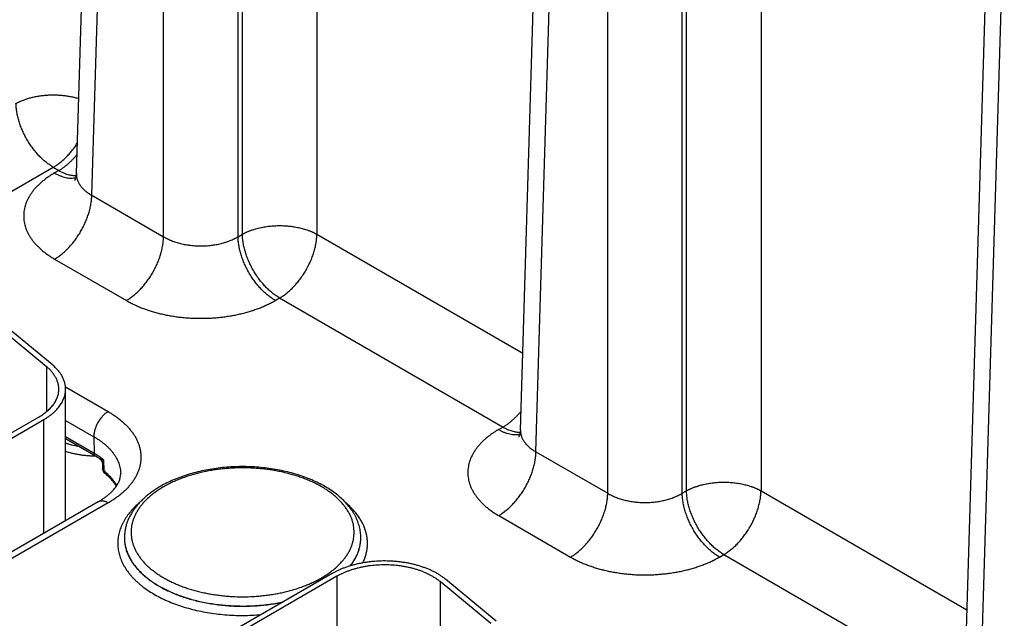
# Model space of a CAD drawing. Header units: inches. Extents: x 0 to 34, y 0 to 22.
# Tile 83 of 118: x 23.9 to 25.4, y 18 to 18.9. Entities that reach past the tile are written whole.
import ezdxf

# ---------------------------------------------------------------- set-up
doc = ezdxf.new("R2010")
doc.units = ezdxf.units.IN
doc.header["$LTSCALE"] = 1.87
doc.header["$MEASUREMENT"] = 0
doc.layers.get('0').update_dxf_attribs({"linetype": 'CONTINUOUS'})

msp = doc.modelspace()

# ---------------------------------------------------------------- linework, layer by layer
at = {"color": 7, "linetype": 'CONTINUOUS'}
for p, q in [((23.9949, 18.6476), (24.0308, 19.8351)), ((24.0177, 18.6155), (24.0536, 19.8021)), ((24.124, 18.5541), (24.124, 19.7615)), ((24.2343, 18.5541), (24.2343, 19.7615)), ((24.2407, 18.5578), (24.2407, 19.7652)), ((24.6525, 18.2679), (24.6884, 19.4554)), ((24.6753, 18.2358), (24.7112, 19.4224)), ((24.7816, 18.1744), (24.7816, 19.3818)), ((24.8919, 18.1744), (24.8919, 19.3818)), ((24.8983, 18.1781), (24.8983, 19.3855)), ((24.351, 19.2995), (24.351, 18.5578)), ((25.3101, 17.8883), (25.346, 19.0757)), ((25.3329, 17.8561), (25.3688, 19.0427)), ((25.0086, 18.9198), (25.0086, 18.1781)), ((22.9744, 18.0874), (23.9607, 18.6569)), ((23.9607, 18.6569), (23.969, 18.6521)), ((23.969, 18.6521), (23.9626, 18.6484)), ((24.0177, 18.6155), (24.124, 18.5541)), ((24.2343, 18.5541), (24.2407, 18.5578)), ((24.351, 18.5578), (24.6559, 18.3817)), ((23.9626, 18.5211), (24.0689, 18.4597)), ((24.2894, 18.4597), (24.2958, 18.4634)), ((24.2958, 18.4634), (24.6266, 18.2724)), ((23.9508, 18.3615), (23.8757, 18.4235)), ((23.959, 18.3649), (23.8839, 18.4268)), ((23.9508, 18.3615), (23.9508, 18.2953)), ((23.9787, 18.3318), (24.042, 18.2953)), ((23.9789, 18.139), (23.9789, 18.3284)), ((23.6423, 18.1159), (23.9396, 18.2876)), ((23.6494, 18.1118), (23.9467, 18.2835)), ((23.9467, 18.1152), (23.9467, 18.2835)), ((23.9789, 18.2823), (24.0208, 18.2581)), ((24.6266, 18.2724), (24.6202, 18.2687)), ((24.0212, 18.2333), (23.9789, 18.2577)), ((24.023, 18.2293), (23.9789, 18.2548)), ((24.0208, 18.2581), (24.0212, 18.2333)), ((24.035, 18.224), (24.0355, 18.2076)), ((24.6753, 18.2358), (24.7816, 18.1744)), ((24.0335, 18.2181), (24.0337, 18.2106)), ((24.8919, 18.1744), (24.8983, 18.1781)), ((25.0086, 18.1781), (25.3135, 18.002)), ((24.027, 18.1616), (23.6473, 17.9424)), ((24.042, 18.1601), (23.6623, 17.9409)), ((24.6202, 18.1414), (24.7265, 18.08)), ((24.066, 18.1084), (24.066, 18.1086)), ((24.416, 18.1084), (24.416, 18.1086)), ((24.416, 18.1084), (24.416, 18.1086)), ((24.947, 18.08), (24.9534, 18.0837)), ((24.9534, 18.0837), (25.2842, 17.8927)), ((24.3736, 18.0556), (24.0441, 17.8653)), ((24.3807, 18.0515), (24.0512, 17.8613)), ((24.3807, 18.0515), (24.3807, 17.8851)), ((24.5333, 18.0438), (24.5333, 17.9076)), ((24.6084, 17.9818), (24.5333, 18.0438)), ((24.6166, 17.9852), (24.5415, 18.0471))]:
    msp.add_line(p, q, dxfattribs=at)
for points in [[(23.9949, 18.6476), (23.9948, 18.6461), (23.9946, 18.6445), (23.9943, 18.6431), (23.994, 18.6418), (23.9937, 18.6407), (23.9933, 18.6398), (23.993, 18.639), (23.9927, 18.6384), (23.9925, 18.638), (23.9923, 18.6377), (23.9922, 18.6375), (23.9921, 18.6374)], [(24.6525, 18.2679), (24.6524, 18.2664), (24.6522, 18.2648), (24.6519, 18.2634), (24.6516, 18.2621), (24.6513, 18.261), (24.6509, 18.2601), (24.6506, 18.2593), (24.6503, 18.2587), (24.6501, 18.2583), (24.6499, 18.258), (24.6498, 18.2578), (24.6497, 18.2577)], [(24.0296, 18.2253), (24.0297, 18.2252), (24.0302, 18.2248), (24.0306, 18.2244), (24.0311, 18.224), (24.0315, 18.2235), (24.0319, 18.2231), (24.0322, 18.2225), (24.0325, 18.222), (24.0328, 18.2215), (24.033, 18.2209), (24.0332, 18.2203), (24.0333, 18.2197), (24.0335, 18.2191), (24.0335, 18.2185), (24.0335, 18.2181)]]:
    msp.add_lwpolyline(points, dxfattribs=at)
for centre, radius, start, end in [((23.9635, 18.1259), 0.1193, 56.3524, 60.0523), ((24.0428, 18.2108), 0.00902, 181.6021, 231.4193), ((23.942, 18.139), 0.0369, 351.5858, 359.9887)]:
    msp.add_arc(centre, radius, start, end, dxfattribs=at)
for points, knots in [([(23.9055, 18.7513), (23.9059, 18.7515), (23.9067, 18.7519), (23.9078, 18.7525), (23.909, 18.7531), (23.9102, 18.7537), (23.9114, 18.7542), (23.913, 18.755), (23.9151, 18.7558), (23.9177, 18.7568), (23.9203, 18.7578), (23.9231, 18.7586), (23.9268, 18.7597), (23.9316, 18.7609), (23.9375, 18.7621), (23.9435, 18.763), (23.9497, 18.7636), (23.9559, 18.764), (23.9622, 18.7641), (23.9685, 18.7638), (23.9747, 18.7634), (23.9808, 18.7626), (23.9868, 18.7616), (23.9926, 18.7603), (23.9964, 18.7592), (23.9982, 18.7587)], [0, 0, 0, 0, 0.013387, 0.026955, 0.040644, 0.05446, 0.068414, 0.082502, 0.111058, 0.140111, 0.169637, 0.199612, 0.230008, 0.291946, 0.355217, 0.41956, 0.484702, 0.550357, 0.616235, 0.682042, 0.747485, 0.812276, 0.876134, 0.938793, 1, 1, 1, 1]), ([(23.9607, 18.6569), (23.9589, 18.6579), (23.9562, 18.6597), (23.9527, 18.6622), (23.9491, 18.6649), (23.9447, 18.6687), (23.9397, 18.6737), (23.9349, 18.6791), (23.9303, 18.6849), (23.926, 18.691), (23.922, 18.6974), (23.9183, 18.7041), (23.9151, 18.7108), (23.9123, 18.7177), (23.91, 18.7246), (23.9081, 18.7315), (23.9067, 18.7382), (23.9058, 18.7448), (23.9056, 18.7492), (23.9055, 18.7513)], [0, 0, 0, 0, 0.055747, 0.084566, 0.113978, 0.174439, 0.236852, 0.300887, 0.366175, 0.432326, 0.498931, 0.565574, 0.631837, 0.697309, 0.761595, 0.824324, 0.885156, 0.943796, 1, 1, 1, 1]), ([(23.9607, 18.6569), (23.9623, 18.6578), (23.9656, 18.6599), (23.9704, 18.6634), (23.9751, 18.6673), (23.9797, 18.6717), (23.9841, 18.6764), (23.9884, 18.6814), (23.9925, 18.6868), (23.995, 18.6905), (23.9962, 18.6924)], [0, 0, 0, 0, 0.112325, 0.22919, 0.350229, 0.474987, 0.602942, 0.733516, 0.866087, 1, 1, 1, 1]), ([(23.969, 18.6521), (23.9701, 18.6528), (23.9725, 18.6542), (23.976, 18.6566), (23.9794, 18.6593), (23.9828, 18.6621), (23.9862, 18.6652), (23.9895, 18.6685), (23.9927, 18.6719), (23.9947, 18.6743), (23.9957, 18.6756)], [0, 0, 0, 0, 0.114507, 0.232447, 0.353644, 0.477884, 0.604924, 0.734491, 0.866288, 1, 1, 1, 1]), ([(23.9626, 18.6484), (23.9608, 18.6474), (23.9573, 18.6453), (23.9523, 18.6419), (23.9476, 18.6385), (23.9432, 18.6348), (23.9391, 18.6311), (23.9353, 18.6273), (23.9318, 18.6233), (23.9287, 18.6193), (23.926, 18.6151), (23.9236, 18.6109), (23.9215, 18.6067), (23.9198, 18.6024), (23.9185, 18.598), (23.9176, 18.5936), (23.917, 18.5892), (23.9168, 18.5847), (23.917, 18.5803), (23.9176, 18.5759), (23.9185, 18.5715), (23.9198, 18.5671), (23.9215, 18.5628), (23.9236, 18.5585), (23.926, 18.5543), (23.9283, 18.5509), (23.9303, 18.5482), (23.9324, 18.5455), (23.9353, 18.5422), (23.9391, 18.5384), (23.9432, 18.5346), (23.9476, 18.531), (23.9523, 18.5275), (23.9573, 18.5242), (23.9608, 18.5221), (23.9626, 18.5211)], [0, 0, 0, 0, 0.037616, 0.074279, 0.109977, 0.144709, 0.178481, 0.21131, 0.243226, 0.274267, 0.304487, 0.333951, 0.362735, 0.390931, 0.418639, 0.445972, 0.47305, 0.499998, 0.526946, 0.554024, 0.581357, 0.609065, 0.637261, 0.666045, 0.695509, 0.725729, 0.741145, 0.756774, 0.78869, 0.821519, 0.855291, 0.890023, 0.925721, 0.962384, 1, 1, 1, 1]), ([(23.9626, 18.6484), (23.9639, 18.6476), (23.9667, 18.6462), (23.9708, 18.6443), (23.9749, 18.6429), (23.9789, 18.6418), (23.9829, 18.6411), (23.9867, 18.6408), (23.9898, 18.641), (23.9922, 18.6413), (23.9934, 18.6415), (23.994, 18.6416)], [0, 0, 0, 0, 0.143916, 0.282131, 0.414608, 0.541447, 0.662896, 0.779372, 0.891468, 0.94613, 1, 1, 1, 1]), ([(23.969, 18.6521), (23.97, 18.6515), (23.9722, 18.6503), (23.9756, 18.6487), (23.9788, 18.6474), (23.9821, 18.6463), (23.9853, 18.6455), (23.9885, 18.6449), (23.9916, 18.6446), (23.9936, 18.6446), (23.9946, 18.6446)], [0, 0, 0, 0, 0.140131, 0.275858, 0.407138, 0.533987, 0.656492, 0.774817, 0.889209, 1, 1, 1, 1]), ([(23.9949, 18.6476), (23.9948, 18.6469), (23.9949, 18.6454), (23.9951, 18.6431), (23.9955, 18.6409), (23.9961, 18.6387), (23.997, 18.6365), (23.998, 18.6343), (23.9992, 18.6322), (24.0005, 18.6301), (24.0021, 18.628), (24.0038, 18.626), (24.0057, 18.6241), (24.0078, 18.6222), (24.0101, 18.6204), (24.0133, 18.6181), (24.0159, 18.6165), (24.0177, 18.6155)], [0, 0, 0, 0, 0.054436, 0.108956, 0.163831, 0.219326, 0.275689, 0.333149, 0.39191, 0.452152, 0.514026, 0.577657, 0.643142, 0.710551, 0.779933, 0.85131, 1, 1, 1, 1]), ([(23.9626, 18.5211), (23.9644, 18.5221), (23.9671, 18.5238), (23.9706, 18.5264), (23.9742, 18.5291), (23.9785, 18.5329), (23.9836, 18.5379), (23.9884, 18.5433), (23.993, 18.5491), (23.9973, 18.5552), (24.0013, 18.5616), (24.0049, 18.5682), (24.0081, 18.575), (24.0109, 18.5819), (24.0133, 18.5888), (24.0152, 18.5956), (24.0166, 18.6024), (24.0174, 18.609), (24.0177, 18.6133), (24.0177, 18.6155)], [0, 0, 0, 0, 0.055747, 0.084566, 0.113978, 0.174439, 0.236852, 0.300887, 0.366175, 0.432326, 0.498931, 0.565574, 0.631837, 0.697309, 0.761595, 0.824324, 0.885156, 0.943796, 1, 1, 1, 1]), ([(24.2407, 18.5578), (24.2409, 18.5579), (24.2414, 18.5582), (24.2421, 18.5585), (24.2427, 18.5589), (24.2435, 18.5593), (24.2442, 18.5596), (24.2451, 18.5601), (24.2464, 18.5607), (24.2478, 18.5613), (24.2494, 18.562), (24.2509, 18.5626), (24.2525, 18.5632), (24.2541, 18.5638), (24.2563, 18.5645), (24.2591, 18.5654), (24.2625, 18.5664), (24.2672, 18.5675), (24.2732, 18.5687), (24.2806, 18.5698), (24.2882, 18.5704), (24.2958, 18.5706), (24.3035, 18.5704), (24.311, 18.5698), (24.3172, 18.5689), (24.3221, 18.568), (24.3257, 18.5672), (24.3291, 18.5664), (24.3326, 18.5654), (24.3354, 18.5645), (24.3375, 18.5638), (24.3391, 18.5632), (24.3407, 18.5626), (24.3423, 18.562), (24.3438, 18.5613), (24.3453, 18.5607), (24.3465, 18.5601), (24.3475, 18.5596), (24.3482, 18.5593), (24.3489, 18.5589), (24.3496, 18.5585), (24.3503, 18.5582), (24.3507, 18.5579), (24.351, 18.5578)], [0, 0, 0, 0, 0.006779, 0.013624, 0.020519, 0.027451, 0.03442, 0.041428, 0.055572, 0.069883, 0.084353, 0.098978, 0.113756, 0.128681, 0.143749, 0.174292, 0.205348, 0.236872, 0.301132, 0.366687, 0.43312, 0.499996, 0.566872, 0.633305, 0.69886, 0.731181, 0.763127, 0.794651, 0.825707, 0.85625, 0.871318, 0.886243, 0.901021, 0.915646, 0.930116, 0.944425, 0.958573, 0.965587, 0.972556, 0.979476, 0.986349, 0.993185, 1, 1, 1, 1]), ([(24.0689, 18.4597), (24.0707, 18.4607), (24.0734, 18.4625), (24.0769, 18.465), (24.0804, 18.4677), (24.0848, 18.4715), (24.0898, 18.4765), (24.0947, 18.4819), (24.0993, 18.4877), (24.1036, 18.4938), (24.1076, 18.5002), (24.1112, 18.5069), (24.1144, 18.5136), (24.1172, 18.5205), (24.1196, 18.5274), (24.1215, 18.5343), (24.1228, 18.541), (24.1237, 18.5476), (24.124, 18.552), (24.124, 18.5541)], [0, 0, 0, 0, 0.055747, 0.084566, 0.113978, 0.174439, 0.236852, 0.300887, 0.366175, 0.432326, 0.498931, 0.565574, 0.631837, 0.697309, 0.761595, 0.824324, 0.885156, 0.943796, 1, 1, 1, 1]), ([(24.124, 18.5541), (24.1258, 18.553), (24.1287, 18.5515), (24.1327, 18.5496), (24.1369, 18.5478), (24.1424, 18.5459), (24.1493, 18.5439), (24.1565, 18.5424), (24.164, 18.5413), (24.1715, 18.5406), (24.1791, 18.5404), (24.1868, 18.5406), (24.1943, 18.5413), (24.2018, 18.5424), (24.209, 18.5439), (24.2159, 18.5459), (24.2214, 18.5478), (24.2256, 18.5496), (24.2296, 18.5515), (24.2324, 18.553), (24.2343, 18.5541)], [0, 0, 0, 0, 0.056109, 0.085078, 0.114621, 0.175292, 0.237853, 0.301976, 0.367303, 0.433445, 0.5, 0.566555, 0.632697, 0.698024, 0.762147, 0.824708, 0.885379, 0.914922, 0.943891, 1, 1, 1, 1]), ([(24.2894, 18.4597), (24.2876, 18.4607), (24.2849, 18.4625), (24.2814, 18.465), (24.2779, 18.4677), (24.2735, 18.4715), (24.2685, 18.4765), (24.2636, 18.4819), (24.259, 18.4877), (24.2547, 18.4938), (24.2507, 18.5002), (24.2471, 18.5069), (24.2439, 18.5136), (24.2411, 18.5205), (24.2387, 18.5274), (24.2368, 18.5343), (24.2355, 18.541), (24.2346, 18.5476), (24.2343, 18.552), (24.2343, 18.5541)], [0, 0, 0, 0, 0.055747, 0.084566, 0.113978, 0.174439, 0.236852, 0.300887, 0.366175, 0.432326, 0.498931, 0.565574, 0.631837, 0.697309, 0.761595, 0.824324, 0.885156, 0.943796, 1, 1, 1, 1]), ([(24.2958, 18.4634), (24.294, 18.4644), (24.2913, 18.4662), (24.2878, 18.4687), (24.2842, 18.4714), (24.2799, 18.4752), (24.2748, 18.4802), (24.27, 18.4856), (24.2654, 18.4914), (24.2611, 18.4975), (24.2571, 18.5039), (24.2535, 18.5106), (24.2502, 18.5173), (24.2474, 18.5242), (24.2451, 18.5311), (24.2432, 18.538), (24.2418, 18.5447), (24.241, 18.5513), (24.2407, 18.5557), (24.2407, 18.5578)], [0, 0, 0, 0, 0.055747, 0.084566, 0.113978, 0.174439, 0.236852, 0.300887, 0.366175, 0.432326, 0.498931, 0.565574, 0.631837, 0.697309, 0.761595, 0.824324, 0.885156, 0.943796, 1, 1, 1, 1]), ([(24.2958, 18.4634), (24.2976, 18.4644), (24.3004, 18.4662), (24.3039, 18.4687), (24.3074, 18.4714), (24.3118, 18.4752), (24.3168, 18.4802), (24.3216, 18.4856), (24.3262, 18.4914), (24.3306, 18.4975), (24.3345, 18.5039), (24.3382, 18.5106), (24.3414, 18.5173), (24.3442, 18.5242), (24.3465, 18.5311), (24.3484, 18.538), (24.3498, 18.5447), (24.3507, 18.5513), (24.3509, 18.5557), (24.351, 18.5578)], [0, 0, 0, 0, 0.055747, 0.084566, 0.113978, 0.174439, 0.236852, 0.300887, 0.366175, 0.432326, 0.498931, 0.565574, 0.631837, 0.697309, 0.761595, 0.824324, 0.885156, 0.943796, 1, 1, 1, 1]), ([(24.0689, 18.4597), (24.0707, 18.4586), (24.0744, 18.4566), (24.0802, 18.4537), (24.0863, 18.451), (24.0925, 18.4484), (24.099, 18.4461), (24.1056, 18.4439), (24.1125, 18.4419), (24.1195, 18.4401), (24.1266, 18.4385), (24.1339, 18.4371), (24.1413, 18.436), (24.1487, 18.435), (24.1563, 18.4342), (24.1639, 18.4337), (24.1715, 18.4334), (24.1791, 18.4333), (24.1868, 18.4334), (24.1944, 18.4337), (24.202, 18.4342), (24.2096, 18.435), (24.217, 18.436), (24.2244, 18.4371), (24.2317, 18.4385), (24.2388, 18.4401), (24.2458, 18.4419), (24.2527, 18.4439), (24.2593, 18.4461), (24.2658, 18.4484), (24.272, 18.451), (24.2781, 18.4537), (24.2839, 18.4566), (24.2876, 18.4586), (24.2894, 18.4597)], [0, 0, 0, 0, 0.027597, 0.055843, 0.084715, 0.114186, 0.144223, 0.17479, 0.20585, 0.23736, 0.269277, 0.301554, 0.334144, 0.366996, 0.40006, 0.433284, 0.466615, 0.5, 0.533385, 0.566716, 0.59994, 0.633004, 0.665856, 0.698446, 0.730723, 0.76264, 0.79415, 0.82521, 0.855777, 0.885814, 0.915285, 0.944157, 0.972403, 1, 1, 1, 1]), ([(23.9689, 18.3284), (23.9689, 18.3292), (23.9689, 18.3306), (23.9686, 18.3328), (23.9683, 18.335), (23.9678, 18.3372), (23.9671, 18.3394), (23.9663, 18.3416), (23.9654, 18.3437), (23.9639, 18.3465), (23.9617, 18.35), (23.9586, 18.3541), (23.955, 18.358), (23.9523, 18.3604), (23.9508, 18.3615)], [0, 0, 0, 0, 0.056549, 0.113263, 0.170303, 0.227826, 0.285983, 0.344916, 0.404758, 0.465629, 0.590837, 0.721316, 0.857592, 1, 1, 1, 1]), ([(23.9789, 18.3284), (23.9789, 18.3292), (23.9789, 18.3309), (23.9786, 18.3333), (23.9782, 18.3357), (23.9777, 18.3381), (23.9769, 18.3405), (23.9761, 18.3429), (23.975, 18.3452), (23.9734, 18.3484), (23.971, 18.3522), (23.9676, 18.3566), (23.9636, 18.3609), (23.9606, 18.3636), (23.959, 18.3649)], [0, 0, 0, 0, 0.056549, 0.113263, 0.170303, 0.227826, 0.285983, 0.344916, 0.404758, 0.465629, 0.590837, 0.721316, 0.857592, 1, 1, 1, 1]), ([(23.9396, 18.2876), (23.9408, 18.2883), (23.943, 18.2896), (23.9462, 18.2918), (23.9492, 18.294), (23.9521, 18.2963), (23.9547, 18.2987), (23.9571, 18.3012), (23.9593, 18.3037), (23.9613, 18.3063), (23.9631, 18.3089), (23.9646, 18.3116), (23.9659, 18.3144), (23.967, 18.3171), (23.9679, 18.3199), (23.9685, 18.3228), (23.9688, 18.3256), (23.9689, 18.3275), (23.9689, 18.3284)], [0, 0, 0, 0, 0.075234, 0.14856, 0.219957, 0.28942, 0.356963, 0.422622, 0.486452, 0.548535, 0.608975, 0.667902, 0.725471, 0.781862, 0.83728, 0.891946, 0.946102, 1, 1, 1, 1]), ([(23.9467, 18.2835), (23.948, 18.2842), (23.9504, 18.2857), (23.9539, 18.2881), (23.9573, 18.2905), (23.9604, 18.2931), (23.9633, 18.2957), (23.9659, 18.2984), (23.9684, 18.3012), (23.9706, 18.3041), (23.9725, 18.307), (23.9742, 18.3099), (23.9756, 18.313), (23.9768, 18.316), (23.9778, 18.3191), (23.9784, 18.3222), (23.9788, 18.3253), (23.9789, 18.3274), (23.9789, 18.3284)], [0, 0, 0, 0, 0.075234, 0.14856, 0.219957, 0.28942, 0.356963, 0.422622, 0.486452, 0.548535, 0.608975, 0.667902, 0.725471, 0.781862, 0.83728, 0.891946, 0.946102, 1, 1, 1, 1]), ([(24.042, 18.2953), (24.0413, 18.2949), (24.0398, 18.294), (24.0378, 18.2924), (24.0357, 18.2906), (24.0338, 18.2886), (24.0319, 18.2865), (24.0301, 18.2842), (24.0284, 18.2818), (24.0268, 18.2792), (24.0254, 18.2766), (24.0242, 18.2739), (24.0231, 18.2712), (24.0223, 18.2685), (24.0216, 18.2658), (24.0211, 18.2632), (24.0208, 18.2606), (24.0208, 18.2589), (24.0208, 18.2581)], [0, 0, 0, 0, 0.055934, 0.1144, 0.175151, 0.237883, 0.302243, 0.367845, 0.434277, 0.501107, 0.567898, 0.634214, 0.699626, 0.763726, 0.826132, 0.886499, 0.944534, 1, 1, 1, 1]), ([(24.042, 18.2953), (24.0439, 18.2942), (24.0476, 18.292), (24.0529, 18.2884), (24.0579, 18.2847), (24.0626, 18.2809), (24.0669, 18.2769), (24.0709, 18.2728), (24.0746, 18.2686), (24.0779, 18.2643), (24.0808, 18.26), (24.0834, 18.2555), (24.0856, 18.251), (24.0873, 18.2464), (24.0887, 18.2418), (24.0897, 18.2371), (24.0903, 18.2324), (24.0905, 18.2277), (24.0903, 18.223), (24.0897, 18.2183), (24.0887, 18.2136), (24.0873, 18.209), (24.0856, 18.2044), (24.0834, 18.1999), (24.0808, 18.1954), (24.0779, 18.1911), (24.0746, 18.1868), (24.0709, 18.1826), (24.0669, 18.1785), (24.0626, 18.1745), (24.0579, 18.1707), (24.0529, 18.167), (24.0476, 18.1634), (24.0439, 18.1612), (24.042, 18.1601)], [0, 0, 0, 0, 0.037617, 0.07428, 0.109978, 0.14471, 0.178482, 0.211311, 0.243226, 0.274268, 0.304487, 0.333951, 0.362735, 0.390931, 0.41864, 0.445973, 0.473051, 0.5, 0.526949, 0.554027, 0.58136, 0.609069, 0.637265, 0.666049, 0.695513, 0.725732, 0.756774, 0.788689, 0.821518, 0.85529, 0.890022, 0.92572, 0.962383, 1, 1, 1, 1]), ([(24.6266, 18.2724), (24.6277, 18.2731), (24.6301, 18.2745), (24.6336, 18.2769), (24.637, 18.2796), (24.6404, 18.2824), (24.6438, 18.2855), (24.6471, 18.2888), (24.6503, 18.2922), (24.6523, 18.2946), (24.6533, 18.2959)], [0, 0, 0, 0, 0.114507, 0.232447, 0.353644, 0.477884, 0.604924, 0.734491, 0.866288, 1, 1, 1, 1]), ([(24.6202, 18.2687), (24.6184, 18.2677), (24.6149, 18.2656), (24.6099, 18.2622), (24.6052, 18.2588), (24.6008, 18.2552), (24.5967, 18.2514), (24.5929, 18.2476), (24.5895, 18.2436), (24.5863, 18.2396), (24.5836, 18.2355), (24.5812, 18.2312), (24.5791, 18.227), (24.5774, 18.2227), (24.5761, 18.2183), (24.5752, 18.2139), (24.5746, 18.2095), (24.5744, 18.205), (24.5746, 18.2006), (24.5752, 18.1962), (24.5761, 18.1918), (24.5774, 18.1874), (24.5791, 18.1831), (24.5812, 18.1788), (24.5836, 18.1746), (24.5859, 18.1712), (24.5879, 18.1685), (24.59, 18.1658), (24.5929, 18.1625), (24.5967, 18.1587), (24.6008, 18.1549), (24.6052, 18.1513), (24.6099, 18.1478), (24.6149, 18.1445), (24.6184, 18.1424), (24.6202, 18.1414)], [0, 0, 0, 0, 0.037616, 0.074279, 0.109977, 0.144709, 0.178481, 0.21131, 0.243226, 0.274267, 0.304487, 0.333951, 0.362735, 0.390931, 0.418639, 0.445972, 0.47305, 0.499998, 0.526946, 0.554024, 0.581357, 0.609065, 0.637261, 0.666045, 0.695509, 0.725729, 0.741145, 0.756774, 0.78869, 0.821519, 0.855291, 0.890023, 0.925721, 0.962384, 1, 1, 1, 1]), ([(24.6202, 18.2687), (24.6215, 18.2679), (24.6243, 18.2665), (24.6284, 18.2646), (24.6325, 18.2632), (24.6365, 18.2621), (24.6405, 18.2614), (24.6443, 18.2611), (24.6474, 18.2613), (24.6498, 18.2616), (24.651, 18.2618), (24.6516, 18.2619)], [0, 0, 0, 0, 0.143916, 0.282131, 0.414608, 0.541447, 0.662896, 0.779372, 0.891468, 0.94613, 1, 1, 1, 1]), ([(24.6266, 18.2724), (24.6277, 18.2718), (24.6298, 18.2706), (24.6332, 18.269), (24.6365, 18.2677), (24.6397, 18.2666), (24.6429, 18.2658), (24.6461, 18.2652), (24.6492, 18.2649), (24.6512, 18.2649), (24.6522, 18.2649)], [0, 0, 0, 0, 0.140131, 0.275858, 0.407138, 0.533987, 0.656492, 0.774817, 0.889209, 1, 1, 1, 1]), ([(24.6525, 18.2679), (24.6525, 18.2672), (24.6525, 18.2657), (24.6527, 18.2634), (24.6531, 18.2612), (24.6537, 18.259), (24.6546, 18.2568), (24.6556, 18.2546), (24.6568, 18.2525), (24.6581, 18.2504), (24.6597, 18.2483), (24.6614, 18.2463), (24.6634, 18.2444), (24.6654, 18.2425), (24.6677, 18.2407), (24.6709, 18.2384), (24.6735, 18.2368), (24.6753, 18.2358)], [0, 0, 0, 0, 0.054436, 0.108956, 0.163831, 0.219326, 0.275689, 0.333149, 0.39191, 0.452152, 0.514026, 0.577657, 0.643142, 0.710551, 0.779933, 0.85131, 1, 1, 1, 1]), ([(24.0208, 18.2581), (24.0223, 18.2572), (24.0253, 18.2554), (24.0296, 18.2526), (24.0336, 18.2496), (24.0374, 18.2465), (24.0409, 18.2433), (24.0442, 18.24), (24.0472, 18.2367), (24.0499, 18.2332), (24.0523, 18.2297), (24.0544, 18.2261), (24.0562, 18.2225), (24.0577, 18.2188), (24.0589, 18.2151), (24.0597, 18.2113), (24.0603, 18.2075), (24.0604, 18.205), (24.0605, 18.2037)], [0, 0, 0, 0, 0.075082, 0.148292, 0.219608, 0.289023, 0.356552, 0.422227, 0.4861, 0.548246, 0.608765, 0.667778, 0.725432, 0.781897, 0.837366, 0.892051, 0.946182, 1, 1, 1, 1]), ([(23.9789, 18.2488), (23.9804, 18.2483), (23.9833, 18.2474), (23.9894, 18.2458), (23.994, 18.2448), (23.9971, 18.2443)], [0, 0, 0, 0, 0.244007, 0.492332, 1, 1, 1, 1]), ([(23.9789, 18.2366), (23.9806, 18.236), (23.9839, 18.235), (23.9891, 18.2336), (23.9944, 18.2325), (23.9998, 18.2316), (24.0053, 18.2308), (24.0108, 18.2303), (24.0165, 18.2299), (24.0202, 18.2299), (24.0221, 18.2298)], [0, 0, 0, 0, 0.118938, 0.240234, 0.363594, 0.488708, 0.61525, 0.742879, 0.871247, 1, 1, 1, 1]), ([(24.035, 18.224), (24.0329, 18.2257), (24.0284, 18.229), (24.0236, 18.2319), (24.0212, 18.2333)], [0, 0, 0, 0, 0.489508, 1, 1, 1, 1]), ([(24.023, 18.2293), (24.0229, 18.2294), (24.0226, 18.2296), (24.0222, 18.23), (24.0219, 18.2304), (24.0217, 18.2309), (24.0214, 18.2314), (24.0213, 18.232), (24.0212, 18.2327), (24.0212, 18.2331), (24.0212, 18.2333)], [0, 0, 0, 0, 0.108527, 0.219013, 0.333245, 0.452714, 0.578548, 0.711495, 0.851952, 1, 1, 1, 1]), ([(24.035, 18.224), (24.0347, 18.224), (24.0342, 18.2241), (24.0334, 18.2242), (24.0326, 18.2243), (24.0319, 18.2244), (24.0312, 18.2246), (24.0307, 18.2248), (24.0303, 18.2249), (24.03, 18.225), (24.0298, 18.2251), (24.0296, 18.2252), (24.0296, 18.2253)], [0, 0, 0, 0, 0.152357, 0.298074, 0.436856, 0.568168, 0.691258, 0.805154, 0.858244, 0.908521, 0.955851, 1, 1, 1, 1]), ([(24.035, 18.224), (24.0349, 18.2237), (24.0347, 18.2232), (24.0344, 18.2224), (24.0341, 18.2216), (24.0339, 18.2209), (24.0337, 18.2201), (24.0336, 18.2194), (24.0335, 18.2188), (24.0335, 18.2183), (24.0335, 18.2181)], [0, 0, 0, 0, 0.144406, 0.283762, 0.417924, 0.54664, 0.669627, 0.786505, 0.896773, 1, 1, 1, 1]), ([(24.6202, 18.1414), (24.622, 18.1424), (24.6247, 18.1441), (24.6282, 18.1467), (24.6318, 18.1494), (24.6361, 18.1532), (24.6412, 18.1582), (24.646, 18.1636), (24.6506, 18.1694), (24.6549, 18.1755), (24.6589, 18.1819), (24.6625, 18.1885), (24.6658, 18.1953), (24.6686, 18.2022), (24.6709, 18.2091), (24.6728, 18.216), (24.6742, 18.2227), (24.675, 18.2293), (24.6753, 18.2337), (24.6753, 18.2358)], [0, 0, 0, 0, 0.055747, 0.084566, 0.113978, 0.174439, 0.236852, 0.300887, 0.366175, 0.432326, 0.498931, 0.565574, 0.631837, 0.697309, 0.761595, 0.824324, 0.885156, 0.943796, 1, 1, 1, 1]), ([(24.0355, 18.2076), (24.0352, 18.2078), (24.0348, 18.2081), (24.0344, 18.2086), (24.0342, 18.209), (24.034, 18.2094), (24.0339, 18.2098), (24.0338, 18.2102), (24.0338, 18.2104), (24.0337, 18.2106)], [0, 0, 0, 0, 0.278712, 0.409287, 0.53456, 0.655258, 0.772307, 0.886809, 1, 1, 1, 1]), ([(24.416, 18.1086), (24.416, 18.11), (24.4159, 18.1127), (24.4156, 18.1167), (24.4149, 18.1208), (24.414, 18.1248), (24.4129, 18.1287), (24.4115, 18.1327), (24.4099, 18.1365), (24.4081, 18.1404), (24.406, 18.1441), (24.4029, 18.1491), (24.3985, 18.1551), (24.3924, 18.162), (24.3856, 18.1685), (24.378, 18.1747), (24.3696, 18.1805), (24.3607, 18.1859), (24.3511, 18.1908), (24.3409, 18.1954), (24.3303, 18.1994), (24.3191, 18.203), (24.3076, 18.2061), (24.2957, 18.2087), (24.2835, 18.2108), (24.2712, 18.2124), (24.2586, 18.2134), (24.246, 18.2139), (24.2333, 18.2138), (24.2207, 18.2132), (24.2082, 18.2121), (24.1958, 18.2104), (24.1837, 18.2082), (24.1719, 18.2055), (24.1604, 18.2023), (24.1494, 18.1986), (24.1389, 18.1944), (24.1288, 18.1898), (24.1224, 18.1864), (24.1193, 18.1846)], [0, 0, 0, 0, 0.01159, 0.023199, 0.034846, 0.046548, 0.058324, 0.070192, 0.08217, 0.094275, 0.106523, 0.11893, 0.144269, 0.170403, 0.19741, 0.225347, 0.254244, 0.284109, 0.314929, 0.346668, 0.379275, 0.412681, 0.446805, 0.481552, 0.51682, 0.552497, 0.588467, 0.624609, 0.6608, 0.696914, 0.732831, 0.768428, 0.803591, 0.83821, 0.872185, 0.905422, 0.937845, 0.969387, 1, 1, 1, 1]), ([(24.3578, 18.0492), (24.3597, 18.0503), (24.3634, 18.0525), (24.3687, 18.0561), (24.3737, 18.0598), (24.3783, 18.0636), (24.3827, 18.0675), (24.3867, 18.0716), (24.3903, 18.0758), (24.3936, 18.0801), (24.3966, 18.0845), (24.3991, 18.0889), (24.4013, 18.0934), (24.4031, 18.098), (24.4045, 18.1026), (24.4055, 18.1073), (24.406, 18.112), (24.4062, 18.1166), (24.406, 18.1213), (24.4055, 18.126), (24.4045, 18.1307), (24.4031, 18.1353), (24.4013, 18.1399), (24.3991, 18.1444), (24.3966, 18.1488), (24.3936, 18.1532), (24.3903, 18.1575), (24.3867, 18.1617), (24.3827, 18.1658), (24.3783, 18.1697), (24.3737, 18.1735), (24.3687, 18.1772), (24.3634, 18.1808), (24.3578, 18.1841), (24.3519, 18.1874), (24.3458, 18.1904), (24.3394, 18.1933), (24.3328, 18.196), (24.3259, 18.1985), (24.3189, 18.2008), (24.3116, 18.2029), (24.3042, 18.2048), (24.2966, 18.2065), (24.289, 18.2079), (24.2811, 18.2092), (24.2732, 18.2102), (24.2652, 18.211), (24.2545, 18.2118), (24.241, 18.2122), (24.2275, 18.2118), (24.2168, 18.211), (24.2088, 18.2102), (24.2009, 18.2092), (24.1931, 18.2079), (24.1854, 18.2065), (24.1778, 18.2048), (24.1704, 18.2029), (24.1632, 18.2008), (24.1561, 18.1985), (24.1493, 18.196), (24.1427, 18.1933), (24.1363, 18.1904), (24.1301, 18.1874), (24.1262, 18.1852), (24.1242, 18.1841)], [0, 0, 0, 0, 0.015694, 0.030989, 0.045883, 0.060373, 0.074462, 0.088159, 0.101474, 0.114424, 0.127032, 0.139324, 0.151333, 0.163096, 0.174656, 0.186059, 0.197356, 0.208599, 0.219842, 0.231139, 0.242543, 0.254103, 0.265866, 0.277875, 0.290167, 0.302774, 0.315725, 0.32904, 0.342736, 0.356826, 0.371316, 0.386209, 0.401505, 0.417199, 0.433282, 0.449744, 0.466571, 0.483747, 0.501253, 0.519068, 0.53717, 0.555535, 0.574136, 0.592948, 0.611941, 0.631088, 0.650358, 0.669721, 0.708599, 0.747477, 0.766841, 0.786111, 0.805257, 0.824251, 0.843062, 0.861664, 0.880028, 0.89813, 0.915945, 0.933451, 0.950627, 0.967454, 0.983917, 1, 1, 1, 1]), ([(24.027, 18.1616), (24.0285, 18.1625), (24.0314, 18.1643), (24.0356, 18.1671), (24.0395, 18.1699), (24.043, 18.1728), (24.0462, 18.1757), (24.049, 18.1786), (24.0515, 18.1814), (24.0536, 18.1842), (24.0555, 18.187), (24.057, 18.1896), (24.0582, 18.1922), (24.0591, 18.1947), (24.0598, 18.197), (24.0601, 18.1989), (24.0603, 18.2004), (24.0605, 18.2019), (24.0605, 18.203), (24.0605, 18.2037)], [0, 0, 0, 0, 0.093399, 0.182834, 0.268122, 0.349103, 0.425639, 0.497633, 0.565034, 0.627853, 0.686186, 0.740221, 0.790265, 0.836748, 0.88023, 0.921394, 0.941349, 0.961042, 1, 1, 1, 1]), ([(24.0371, 18.2038), (24.037, 18.2039), (24.0368, 18.2041), (24.0364, 18.2045), (24.0361, 18.2049), (24.0359, 18.2054), (24.0357, 18.2059), (24.0355, 18.2066), (24.0355, 18.2072), (24.0355, 18.2076)], [0, 0, 0, 0, 0.115588, 0.23222, 0.350884, 0.472462, 0.597696, 0.727165, 1, 1, 1, 1]), ([(24.0547, 18.1858), (24.0541, 18.1868), (24.0529, 18.1888), (24.0503, 18.1926), (24.0473, 18.1963), (24.044, 18.1999), (24.0404, 18.2035), (24.0375, 18.206), (24.0355, 18.2076)], [0, 0, 0, 0, 0.115777, 0.233941, 0.477956, 0.604123, 0.733157, 1, 1, 1, 1]), ([(24.0542, 18.1851), (24.0532, 18.1868), (24.0509, 18.1901), (24.0476, 18.194), (24.0447, 18.197), (24.0415, 18.2001), (24.0389, 18.2023), (24.0371, 18.2038)], [0, 0, 0, 0, 0.230324, 0.473418, 0.599984, 0.729934, 1, 1, 1, 1]), ([(24.1193, 18.1846), (24.1173, 18.1834), (24.1133, 18.181), (24.1076, 18.1772), (24.1022, 18.1732), (24.0971, 18.169), (24.0924, 18.1646), (24.088, 18.1601), (24.0839, 18.1555), (24.0803, 18.1507), (24.077, 18.1458), (24.0741, 18.1407), (24.0717, 18.1356), (24.0696, 18.1303), (24.068, 18.125), (24.0669, 18.1195), (24.0662, 18.1141), (24.066, 18.1104), (24.066, 18.1086)], [0, 0, 0, 0, 0.072396, 0.143207, 0.212436, 0.280101, 0.346238, 0.410902, 0.474167, 0.536122, 0.596874, 0.656545, 0.71527, 0.773193, 0.830467, 0.887252, 0.943708, 1, 1, 1, 1]), ([(24.1242, 18.1841), (24.1224, 18.183), (24.1187, 18.1808), (24.1134, 18.1772), (24.1084, 18.1735), (24.1037, 18.1697), (24.0994, 18.1658), (24.0954, 18.1617), (24.0917, 18.1575), (24.0884, 18.1532), (24.0855, 18.1488), (24.0829, 18.1444), (24.0808, 18.1399), (24.079, 18.1353), (24.0776, 18.1307), (24.0766, 18.126), (24.076, 18.1213), (24.0758, 18.1166), (24.076, 18.112), (24.0766, 18.1073), (24.0776, 18.1026), (24.079, 18.098), (24.0808, 18.0934), (24.0829, 18.0889), (24.0855, 18.0845), (24.0884, 18.0801), (24.0917, 18.0758), (24.0954, 18.0716), (24.0994, 18.0675), (24.1037, 18.0636), (24.1084, 18.0598), (24.1134, 18.0561), (24.1187, 18.0525), (24.1243, 18.0492), (24.1301, 18.0459), (24.1363, 18.0429), (24.1427, 18.04), (24.1493, 18.0373), (24.1561, 18.0348), (24.1632, 18.0325), (24.1704, 18.0304), (24.1778, 18.0285), (24.1854, 18.0268), (24.1931, 18.0254), (24.2009, 18.0241), (24.2088, 18.0231), (24.2168, 18.0223), (24.2275, 18.0215), (24.241, 18.0211), (24.2545, 18.0215), (24.2652, 18.0223), (24.2732, 18.0231), (24.2811, 18.0241), (24.289, 18.0254), (24.2966, 18.0268), (24.3042, 18.0285), (24.3116, 18.0304), (24.3189, 18.0325), (24.3259, 18.0348), (24.3328, 18.0373), (24.3394, 18.04), (24.3458, 18.0429), (24.3519, 18.0459), (24.3559, 18.0481), (24.3578, 18.0492)], [0, 0, 0, 0, 0.015694, 0.030989, 0.045883, 0.060373, 0.074462, 0.088159, 0.101474, 0.114424, 0.127032, 0.139324, 0.151333, 0.163096, 0.174656, 0.186059, 0.197356, 0.208599, 0.219842, 0.231139, 0.242543, 0.254103, 0.265866, 0.277875, 0.290167, 0.302774, 0.315725, 0.32904, 0.342736, 0.356826, 0.371316, 0.386209, 0.401505, 0.417199, 0.433282, 0.449744, 0.466571, 0.483747, 0.501253, 0.519068, 0.53717, 0.555535, 0.574136, 0.592948, 0.611941, 0.631088, 0.650358, 0.669721, 0.708599, 0.747477, 0.766841, 0.786111, 0.805257, 0.824251, 0.843062, 0.861664, 0.880028, 0.89813, 0.915945, 0.933451, 0.950627, 0.967454, 0.983917, 1, 1, 1, 1]), ([(24.8983, 18.1781), (24.8985, 18.1782), (24.899, 18.1785), (24.8997, 18.1788), (24.9004, 18.1792), (24.9011, 18.1796), (24.9018, 18.1799), (24.9027, 18.1804), (24.904, 18.181), (24.9055, 18.1816), (24.907, 18.1823), (24.9085, 18.1829), (24.9101, 18.1835), (24.9117, 18.1841), (24.9139, 18.1848), (24.9167, 18.1857), (24.9201, 18.1867), (24.9248, 18.1878), (24.9308, 18.189), (24.9382, 18.1901), (24.9458, 18.1907), (24.9534, 18.1909), (24.9611, 18.1907), (24.9686, 18.1901), (24.9748, 18.1892), (24.9797, 18.1883), (24.9833, 18.1875), (24.9868, 18.1867), (24.9902, 18.1857), (24.993, 18.1848), (24.9951, 18.1841), (24.9967, 18.1835), (24.9983, 18.1829), (24.9999, 18.1823), (25.0014, 18.1816), (25.0029, 18.181), (25.0041, 18.1804), (25.0051, 18.1799), (25.0058, 18.1796), (25.0065, 18.1792), (25.0072, 18.1788), (25.0079, 18.1785), (25.0083, 18.1782), (25.0086, 18.1781)], [0, 0, 0, 0, 0.006779, 0.013624, 0.020519, 0.027451, 0.03442, 0.041428, 0.055572, 0.069883, 0.084353, 0.098978, 0.113756, 0.128681, 0.143749, 0.174292, 0.205348, 0.236872, 0.301132, 0.366687, 0.43312, 0.499996, 0.566872, 0.633305, 0.69886, 0.731181, 0.763127, 0.794651, 0.825707, 0.85625, 0.871318, 0.886243, 0.901021, 0.915646, 0.930116, 0.944425, 0.958573, 0.965587, 0.972556, 0.979476, 0.986349, 0.993185, 1, 1, 1, 1]), ([(24.7265, 18.08), (24.7283, 18.0811), (24.731, 18.0828), (24.7345, 18.0853), (24.738, 18.088), (24.7424, 18.0918), (24.7474, 18.0968), (24.7523, 18.1022), (24.7569, 18.108), (24.7612, 18.1141), (24.7652, 18.1205), (24.7688, 18.1272), (24.772, 18.134), (24.7748, 18.1408), (24.7772, 18.1477), (24.7791, 18.1546), (24.7805, 18.1613), (24.7813, 18.1679), (24.7816, 18.1723), (24.7816, 18.1744)], [0, 0, 0, 0, 0.055747, 0.084566, 0.113978, 0.174439, 0.236852, 0.300887, 0.366175, 0.432326, 0.498931, 0.565574, 0.631837, 0.697309, 0.761595, 0.824324, 0.885156, 0.943796, 1, 1, 1, 1]), ([(24.7816, 18.1744), (24.7835, 18.1733), (24.7863, 18.1718), (24.7903, 18.1699), (24.7945, 18.1681), (24.8, 18.1662), (24.8069, 18.1642), (24.8141, 18.1627), (24.8216, 18.1616), (24.8291, 18.1609), (24.8368, 18.1607), (24.8444, 18.1609), (24.852, 18.1616), (24.8594, 18.1627), (24.8666, 18.1642), (24.8735, 18.1662), (24.879, 18.1681), (24.8832, 18.1699), (24.8872, 18.1718), (24.8901, 18.1733), (24.8919, 18.1744)], [0, 0, 0, 0, 0.056109, 0.085078, 0.114621, 0.175292, 0.237853, 0.301976, 0.367303, 0.433445, 0.5, 0.566555, 0.632697, 0.698024, 0.762147, 0.824708, 0.885379, 0.914922, 0.943891, 1, 1, 1, 1]), ([(24.947, 18.08), (24.9452, 18.0811), (24.9425, 18.0828), (24.939, 18.0853), (24.9355, 18.088), (24.9311, 18.0918), (24.9261, 18.0968), (24.9212, 18.1022), (24.9166, 18.108), (24.9123, 18.1141), (24.9083, 18.1205), (24.9047, 18.1272), (24.9015, 18.134), (24.8987, 18.1408), (24.8963, 18.1477), (24.8944, 18.1546), (24.8931, 18.1613), (24.8922, 18.1679), (24.8919, 18.1723), (24.8919, 18.1744)], [0, 0, 0, 0, 0.055747, 0.084566, 0.113978, 0.174439, 0.236852, 0.300887, 0.366175, 0.432326, 0.498931, 0.565574, 0.631837, 0.697309, 0.761595, 0.824324, 0.885156, 0.943796, 1, 1, 1, 1]), ([(24.9534, 18.0837), (24.9516, 18.0847), (24.9489, 18.0865), (24.9454, 18.089), (24.9418, 18.0917), (24.9375, 18.0955), (24.9325, 18.1005), (24.9276, 18.1059), (24.923, 18.1117), (24.9187, 18.1178), (24.9147, 18.1242), (24.9111, 18.1309), (24.9079, 18.1376), (24.9051, 18.1445), (24.9027, 18.1514), (24.9008, 18.1583), (24.8994, 18.165), (24.8986, 18.1716), (24.8983, 18.176), (24.8983, 18.1781)], [0, 0, 0, 0, 0.055747, 0.084566, 0.113978, 0.174439, 0.236852, 0.300887, 0.366175, 0.432326, 0.498931, 0.565574, 0.631837, 0.697309, 0.761595, 0.824324, 0.885156, 0.943796, 1, 1, 1, 1]), ([(24.9534, 18.0837), (24.9553, 18.0847), (24.958, 18.0865), (24.9615, 18.089), (24.965, 18.0917), (24.9694, 18.0955), (24.9744, 18.1005), (24.9793, 18.1059), (24.9838, 18.1117), (24.9882, 18.1178), (24.9922, 18.1242), (24.9958, 18.1309), (24.999, 18.1376), (25.0018, 18.1445), (25.0042, 18.1514), (25.006, 18.1583), (25.0074, 18.165), (25.0083, 18.1716), (25.0085, 18.176), (25.0086, 18.1781)], [0, 0, 0, 0, 0.055747, 0.084566, 0.113978, 0.174439, 0.236852, 0.300887, 0.366175, 0.432326, 0.498931, 0.565574, 0.631837, 0.697309, 0.761595, 0.824324, 0.885156, 0.943796, 1, 1, 1, 1]), ([(24.042, 18.1601), (24.0413, 18.1605), (24.04, 18.1612), (24.0379, 18.1621), (24.0359, 18.1627), (24.0339, 18.163), (24.0323, 18.163), (24.0311, 18.1629), (24.0302, 18.1628), (24.0294, 18.1626), (24.0285, 18.1623), (24.0277, 18.162), (24.0272, 18.1617), (24.027, 18.1616)], [0, 0, 0, 0, 0.148568, 0.289427, 0.422615, 0.548501, 0.667827, 0.72541, 0.781814, 0.837244, 0.891923, 0.946091, 1, 1, 1, 1]), ([(24.0883, 18.1605), (24.0859, 18.1584), (24.0823, 18.1551), (24.0779, 18.1506), (24.0739, 18.1461), (24.0703, 18.1413), (24.0671, 18.1365), (24.0649, 18.1328), (24.063, 18.1291), (24.0613, 18.1254), (24.0599, 18.1216), (24.0586, 18.1178), (24.0577, 18.114), (24.0569, 18.1101), (24.0564, 18.1063), (24.0562, 18.1024), (24.0562, 18.0985), (24.0564, 18.0946), (24.0569, 18.0908), (24.0576, 18.0869), (24.0586, 18.0831), (24.0598, 18.0793), (24.0612, 18.0755), (24.0629, 18.0718), (24.0648, 18.0681), (24.0677, 18.0631), (24.071, 18.0583), (24.0747, 18.0537), (24.0777, 18.0503), (24.081, 18.0469), (24.0844, 18.0436), (24.0881, 18.0403), (24.0933, 18.0361), (24.1003, 18.031), (24.1093, 18.0253), (24.1191, 18.02), (24.1294, 18.0151), (24.1404, 18.0107), (24.1518, 18.0067), (24.1638, 18.0033), (24.1761, 18.0003), (24.1888, 17.9978), (24.2018, 17.9959), (24.2149, 17.9946), (24.2282, 17.9938), (24.2416, 17.9935), (24.255, 17.9938), (24.2638, 17.9944), (24.2683, 17.9948)], [0, 0, 0, 0, 0.029257, 0.043437, 0.057325, 0.084254, 0.097328, 0.11016, 0.122766, 0.135167, 0.147385, 0.159445, 0.171372, 0.183193, 0.194938, 0.206637, 0.218319, 0.230015, 0.241756, 0.253571, 0.26549, 0.27754, 0.289747, 0.302135, 0.314727, 0.327543, 0.353907, 0.367493, 0.381361, 0.395521, 0.40998, 0.424744, 0.439815, 0.47088, 0.503175, 0.536671, 0.571315, 0.60704, 0.64376, 0.681379, 0.719786, 0.758864, 0.798486, 0.83852, 0.878828, 0.919272, 0.959709, 1, 1, 1, 1]), ([(24.4189, 18.0714), (24.4198, 18.0732), (24.4215, 18.0769), (24.4234, 18.0827), (24.4248, 18.0885), (24.4257, 18.0943), (24.426, 18.1001), (24.4257, 18.106), (24.4249, 18.1118), (24.4235, 18.1176), (24.4216, 18.1233), (24.4192, 18.129), (24.4162, 18.1346), (24.4127, 18.1401), (24.4087, 18.1454), (24.4041, 18.1506), (24.3991, 18.1557), (24.3956, 18.1589), (24.3937, 18.1605)], [0, 0, 0, 0, 0.06138, 0.121471, 0.18056, 0.238961, 0.297008, 0.355043, 0.413411, 0.472446, 0.532464, 0.593753, 0.656569, 0.721135, 0.787633, 0.856209, 0.926973, 1, 1, 1, 1]), ([(24.066, 18.1086), (24.066, 18.1076), (24.0661, 18.1056), (24.0663, 18.1025), (24.0667, 18.0995), (24.0673, 18.0965), (24.068, 18.0935), (24.0688, 18.0905), (24.0699, 18.0875), (24.0714, 18.0835), (24.0738, 18.0786), (24.0772, 18.0729), (24.0812, 18.0673), (24.0858, 18.0618), (24.091, 18.0565), (24.0966, 18.0514), (24.1028, 18.0465), (24.1095, 18.0418), (24.1167, 18.0374), (24.1243, 18.0332), (24.1324, 18.0293), (24.1408, 18.0257), (24.1496, 18.0224), (24.1587, 18.0194), (24.1681, 18.0167), (24.1778, 18.0143), (24.1877, 18.0123), (24.1977, 18.0106), (24.208, 18.0093), (24.2184, 18.0084), (24.2288, 18.0078), (24.2393, 18.0075), (24.2498, 18.0076), (24.2603, 18.0081), (24.2707, 18.009), (24.2809, 18.0102), (24.2911, 18.0117), (24.2978, 18.013), (24.3011, 18.0137)], [0, 0, 0, 0, 0.01079, 0.021598, 0.032446, 0.043351, 0.054332, 0.065406, 0.076592, 0.087903, 0.11096, 0.134691, 0.159186, 0.184515, 0.210732, 0.237872, 0.265954, 0.294984, 0.324952, 0.355837, 0.387608, 0.420224, 0.453633, 0.487779, 0.522598, 0.558019, 0.593967, 0.630364, 0.667127, 0.704171, 0.741408, 0.778749, 0.816105, 0.853386, 0.890503, 0.927368, 0.963895, 1, 1, 1, 1]), ([(24.066, 18.1084), (24.066, 18.1073), (24.0661, 18.1053), (24.0663, 18.1023), (24.0667, 18.0993), (24.0673, 18.0963), (24.068, 18.0933), (24.0688, 18.0903), (24.0698, 18.0873), (24.0714, 18.0833), (24.0738, 18.0784), (24.0772, 18.0727), (24.0812, 18.0671), (24.0857, 18.0616), (24.0909, 18.0564), (24.0965, 18.0513), (24.1027, 18.0464), (24.1094, 18.0417), (24.1165, 18.0373), (24.1241, 18.0331), (24.1321, 18.0292), (24.1405, 18.0256), (24.1492, 18.0223), (24.1583, 18.0192), (24.1677, 18.0165), (24.1773, 18.0142), (24.1872, 18.0121), (24.1973, 18.0105), (24.2075, 18.0091), (24.2178, 18.0081), (24.2282, 18.0075), (24.2387, 18.0073), (24.2492, 18.0074), (24.2596, 18.0078), (24.27, 18.0086), (24.2803, 18.0098), (24.2904, 18.0114), (24.2971, 18.0126), (24.3004, 18.0133)], [0, 0, 0, 0, 0.010793, 0.021605, 0.032456, 0.043364, 0.054348, 0.065425, 0.076612, 0.087925, 0.110983, 0.134713, 0.159204, 0.184528, 0.210736, 0.237866, 0.265936, 0.294951, 0.324903, 0.355772, 0.387526, 0.420124, 0.453516, 0.487646, 0.52245, 0.557858, 0.593797, 0.630186, 0.666945, 0.703989, 0.741229, 0.778579, 0.815949, 0.853249, 0.890391, 0.927287, 0.963851, 1, 1, 1, 1]), ([(24.4005, 18.067), (24.4017, 18.0686), (24.4041, 18.0718), (24.4072, 18.0768), (24.4099, 18.0819), (24.4121, 18.0871), (24.4138, 18.0924), (24.4151, 18.0977), (24.4158, 18.103), (24.416, 18.1066), (24.416, 18.1084)], [0, 0, 0, 0, 0.135077, 0.266393, 0.394308, 0.519251, 0.641716, 0.762256, 0.881471, 1, 1, 1, 1]), ([(24.4007, 18.067), (24.402, 18.0686), (24.4043, 18.0719), (24.4074, 18.0769), (24.41, 18.082), (24.4122, 18.0872), (24.4139, 18.0924), (24.4151, 18.0977), (24.4159, 18.103), (24.416, 18.1066), (24.416, 18.1084)], [0, 0, 0, 0, 0.134969, 0.266204, 0.394067, 0.51899, 0.641468, 0.762056, 0.881355, 1, 1, 1, 1]), ([(24.7265, 18.08), (24.7283, 18.0789), (24.732, 18.0769), (24.7378, 18.074), (24.7439, 18.0713), (24.7501, 18.0687), (24.7566, 18.0664), (24.7633, 18.0642), (24.7701, 18.0622), (24.7771, 18.0604), (24.7842, 18.0588), (24.7915, 18.0575), (24.7989, 18.0563), (24.8063, 18.0553), (24.8139, 18.0546), (24.8215, 18.054), (24.8291, 18.0537), (24.8368, 18.0536), (24.8444, 18.0537), (24.852, 18.054), (24.8596, 18.0546), (24.8672, 18.0553), (24.8746, 18.0563), (24.882, 18.0575), (24.8893, 18.0588), (24.8964, 18.0604), (24.9034, 18.0622), (24.9103, 18.0642), (24.9169, 18.0664), (24.9234, 18.0687), (24.9296, 18.0713), (24.9357, 18.074), (24.9415, 18.0769), (24.9452, 18.0789), (24.947, 18.08)], [0, 0, 0, 0, 0.027597, 0.055843, 0.084715, 0.114186, 0.144223, 0.17479, 0.20585, 0.23736, 0.269277, 0.301554, 0.334144, 0.366996, 0.40006, 0.433284, 0.466615, 0.5, 0.533385, 0.566716, 0.59994, 0.633004, 0.665856, 0.698446, 0.730723, 0.76264, 0.79415, 0.82521, 0.855777, 0.885814, 0.915285, 0.944157, 0.972403, 1, 1, 1, 1]), ([(24.5415, 18.0471), (24.5403, 18.0481), (24.5379, 18.05), (24.5341, 18.0526), (24.53, 18.0552), (24.5257, 18.0576), (24.5212, 18.0598), (24.5164, 18.062), (24.5115, 18.0639), (24.5064, 18.0657), (24.5011, 18.0674), (24.4957, 18.0689), (24.4901, 18.0702), (24.4845, 18.0713), (24.4787, 18.0722), (24.4728, 18.073), (24.4669, 18.0736), (24.459, 18.0741), (24.449, 18.0743), (24.439, 18.0739), (24.4311, 18.0731), (24.4253, 18.0724), (24.4195, 18.0715), (24.4138, 18.0704), (24.4082, 18.0691), (24.4028, 18.0677), (24.3975, 18.0661), (24.3923, 18.0643), (24.3873, 18.0624), (24.3826, 18.0603), (24.378, 18.058), (24.375, 18.0564), (24.3736, 18.0556)], [0, 0, 0, 0, 0.025635, 0.052051, 0.079243, 0.107194, 0.135883, 0.165279, 0.195346, 0.226045, 0.25733, 0.28915, 0.321452, 0.354178, 0.38727, 0.420665, 0.454299, 0.488107, 0.555969, 0.623725, 0.657399, 0.690847, 0.724004, 0.756808, 0.7892, 0.82112, 0.852516, 0.883336, 0.913534, 0.943067, 0.971899, 1, 1, 1, 1]), ([(24.5333, 18.0438), (24.5322, 18.0447), (24.53, 18.0464), (24.5266, 18.0488), (24.5229, 18.0511), (24.5189, 18.0533), (24.5148, 18.0554), (24.5105, 18.0573), (24.506, 18.0591), (24.5014, 18.0607), (24.4966, 18.0622), (24.4916, 18.0636), (24.4866, 18.0648), (24.4814, 18.0658), (24.4762, 18.0666), (24.4691, 18.0676), (24.4601, 18.0683), (24.4492, 18.0685), (24.4384, 18.068), (24.4294, 18.0671), (24.4224, 18.066), (24.4172, 18.065), (24.4121, 18.0638), (24.4072, 18.0625), (24.4024, 18.061), (24.3977, 18.0594), (24.3932, 18.0577), (24.3888, 18.0558), (24.3847, 18.0537), (24.382, 18.0523), (24.3807, 18.0515)], [0, 0, 0, 0, 0.025635, 0.052052, 0.079244, 0.107196, 0.135885, 0.165281, 0.19535, 0.226049, 0.257334, 0.289155, 0.321457, 0.354184, 0.387277, 0.420672, 0.488107, 0.555971, 0.623727, 0.690841, 0.723999, 0.756804, 0.789196, 0.821117, 0.852514, 0.883334, 0.913532, 0.943066, 0.971899, 1, 1, 1, 1])]:
    msp.add_open_spline(points, degree=3, knots=knots, dxfattribs=at)

doc.saveas('drawing.dxf')
